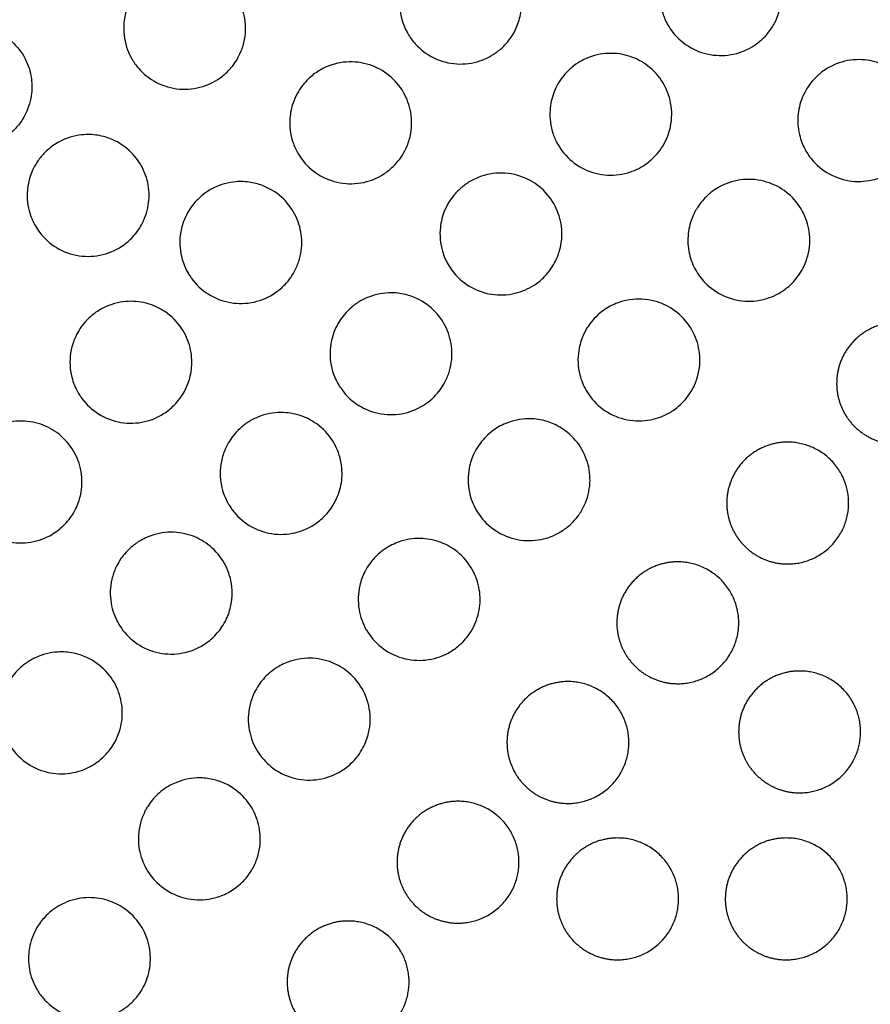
# Model space of a CAD drawing. Header units: millimetres. Extents: x -125 to 375, y 0 to 433.
# Tile 6 of 29: x 67 to 109, y 82 to 131. Entities that reach past the tile are written whole.
import ezdxf

# ---------------------------------------------------------------- set-up
doc = ezdxf.new("R2010")
doc.units = ezdxf.units.MM
doc.layers.add('Make2D$Visible$Curves', color=7, linetype='Continuous', true_color=0x000000)

msp = doc.modelspace()

# ---------------------------------------------------------------- linework, layer by layer
at = {"layer": 'Make2D$Visible$Curves', "color": 18, "lineweight": -3, "true_color": 0x000000}
for points, knots in [([(98.91, 130.28), (98.804, 130.464), (98.717, 130.66), (98.547, 131.189), (98.499, 131.531), (98.519, 132.181), (98.576, 132.486), (98.743, 132.959), (98.825, 133.135), (99.005, 133.441), (99.099, 133.575), (99.321, 133.841), (99.451, 133.971), (99.723, 134.197), (99.862, 134.293), (100.008, 134.378), (100.102, 134.432), (100.199, 134.481), (100.652, 134.681), (101.033, 134.767), (101.42, 134.778), (101.762, 134.788), (102.104, 134.74), (102.725, 134.539), (103.004, 134.398), (103.564, 133.997), (103.827, 133.72), (104.226, 133.099), (104.365, 132.765), (104.525, 132.021), (104.53, 131.616), (104.407, 130.966), (104.326, 130.719), (104.137, 130.323), (104.046, 130.169), (103.845, 129.891), (103.737, 129.765), (103.478, 129.508), (103.321, 129.381), (102.886, 129.096), (102.593, 128.965), (101.911, 128.782), (101.52, 128.755), (100.743, 128.852), (100.364, 128.978), (99.689, 129.364), (99.396, 129.615), (99.066, 130.03), (98.984, 130.152), (98.91, 130.28)], [12.738674, 12.738674, 12.738674, 12.738674, 13.38312, 13.38312, 14.416237, 14.416237, 15.347744, 15.347744, 15.931081, 15.931081, 16.421909, 16.421909, 16.977187, 16.977187, 17.486502, 17.486502, 17.486502, 17.814024, 17.814024, 18.977739, 18.977739, 18.977739, 20.007799, 20.007799, 20.941975, 20.941975, 22.081662, 22.081662, 23.166058, 23.166058, 24.377973, 24.377973, 25.162488, 25.162488, 25.70173, 25.70173, 26.198558, 26.198558, 26.804713, 26.804713, 27.764721, 27.764721, 28.932194, 28.932194, 30.119519, 30.119519, 31.27179, 31.27179, 31.716414, 31.716414, 31.716414, 31.716414]), ([(86.107, 129.859), (86.032, 129.989), (85.967, 130.125), (85.765, 130.638), (85.695, 131.038), (85.713, 131.722), (85.761, 132.003), (85.903, 132.446), (85.973, 132.612), (86.132, 132.91), (86.217, 133.042), (86.42, 133.312), (86.542, 133.446), (86.837, 133.717), (87.015, 133.848), (87.205, 133.957), (87.261, 133.99), (87.318, 134.02), (87.723, 134.22), (88.1, 134.323), (88.486, 134.351), (88.839, 134.377), (89.194, 134.34), (89.844, 134.153), (90.137, 134.015), (90.712, 133.62), (90.979, 133.351), (91.389, 132.745), (91.535, 132.417), (91.714, 131.681), (91.73, 131.277), (91.628, 130.639), (91.559, 130.402), (91.395, 130.02), (91.315, 129.87), (91.137, 129.595), (91.04, 129.47), (90.804, 129.207), (90.658, 129.074), (90.246, 128.766), (89.961, 128.616), (89.29, 128.392), (88.902, 128.341), (88.121, 128.39), (87.735, 128.493), (87.038, 128.836), (86.73, 129.069), (86.334, 129.509), (86.211, 129.678), (86.107, 129.859)], [12.867153, 12.867153, 12.867153, 12.867153, 13.320497, 13.320497, 14.530155, 14.530155, 15.3866, 15.3866, 15.931766, 15.931766, 16.405062, 16.405062, 16.95134, 16.95134, 17.613954, 17.613954, 17.613954, 17.810011, 17.810011, 18.975244, 18.975244, 18.975244, 20.040177, 20.040177, 21.008772, 21.008772, 22.138879, 22.138879, 23.212785, 23.212785, 24.421963, 24.421963, 25.163843, 25.163843, 25.676034, 25.676034, 26.152814, 26.152814, 26.743978, 26.743978, 27.706177, 27.706177, 28.873851, 28.873851, 30.061327, 30.061327, 31.211112, 31.211112, 31.842397, 31.842397, 31.842397, 31.842397]), ([(72.525, 128.616), (72.444, 128.756), (72.375, 128.902), (72.175, 129.427), (72.11, 129.826), (72.134, 130.474), (72.174, 130.72), (72.29, 131.117), (72.349, 131.271), (72.485, 131.554), (72.56, 131.683), (72.746, 131.956), (72.862, 132.096), (73.177, 132.416), (73.391, 132.58), (73.623, 132.714), (73.642, 132.726), (73.662, 132.737), (74.021, 132.934), (74.394, 133.052), (74.779, 133.096), (75.173, 133.142), (75.572, 133.109), (76.303, 132.898), (76.631, 132.735), (77.218, 132.295), (77.469, 132.021), (77.851, 131.412), (77.983, 131.086), (78.139, 130.356), (78.144, 129.955), (78.033, 129.361), (77.974, 129.161), (77.835, 128.826), (77.765, 128.688), (77.606, 128.426), (77.517, 128.302), (77.288, 128.03), (77.142, 127.888), (76.695, 127.535), (76.368, 127.362), (75.646, 127.136), (75.254, 127.094), (74.47, 127.161), (74.087, 127.273), (73.402, 127.63), (73.104, 127.865), (72.732, 128.294), (72.62, 128.45), (72.525, 128.616)], [12.994815, 12.994815, 12.994815, 12.994815, 13.48189, 13.48189, 14.687058, 14.687058, 15.436835, 15.436835, 15.934243, 15.934243, 16.384984, 16.384984, 16.931498, 16.931498, 17.740515, 17.740515, 17.740515, 17.80897, 17.80897, 18.977117, 18.977117, 18.977117, 20.170503, 20.170503, 21.265292, 21.265292, 22.374923, 22.374923, 23.427314, 23.427314, 24.624787, 24.624787, 25.252865, 25.252865, 25.718651, 25.718651, 26.178538, 26.178538, 26.791129, 26.791129, 27.896609, 27.896609, 29.072411, 29.072411, 30.262817, 30.262817, 31.39374, 31.39374, 31.971932, 31.971932, 31.971932, 31.971932]), ([(63.109, 129.837), (63.445, 130.03), (63.816, 130.157), (64.201, 130.21), (64.452, 130.244), (64.707, 130.247), (65.193, 130.189), (65.422, 130.134), (66, 129.922), (66.33, 129.723), (66.881, 129.227), (67.104, 128.94), (67.427, 128.318), (67.531, 127.991), (67.625, 127.323), (67.616, 126.987), (67.516, 126.479), (67.464, 126.302), (67.343, 125.998), (67.281, 125.869), (67.134, 125.613), (67.049, 125.488), (66.82, 125.2), (66.667, 125.045), (66.191, 124.659), (65.838, 124.473), (65.082, 124.249), (64.688, 124.213), (63.902, 124.295), (63.519, 124.414), (62.844, 124.782), (62.554, 125.019), (62.2, 125.438), (62.098, 125.584), (62.01, 125.737), (61.924, 125.885), (61.852, 126.04), (61.655, 126.574), (61.593, 126.971), (61.62, 127.591), (61.654, 127.81), (61.752, 128.171), (61.803, 128.314), (61.923, 128.584), (61.99, 128.71), (62.162, 128.984), (62.272, 129.128), (62.601, 129.488), (62.842, 129.682), (63.108, 129.836)], [-1.171342, -1.171342, -1.171342, -1.171342, 0, 0, 0, 0.764612, 0.764612, 1.471994, 1.471994, 2.618111, 2.618111, 3.702223, 3.702223, 4.72782, 4.72782, 5.734738, 5.734738, 6.289021, 6.289021, 6.721961, 6.721961, 7.177931, 7.177931, 7.83345, 7.83345, 9.026817, 9.026817, 10.208409, 10.208409, 11.403856, 11.403856, 12.519735, 12.519735, 13.054739, 13.054739, 13.054739, 13.568858, 13.568858, 14.768653, 14.768653, 15.436478, 15.436478, 15.895317, 15.895317, 16.326424, 16.326424, 16.87227, 16.87227, 17.79924, 17.79924, 17.79924, 17.79924]), ([(80.698, 123.965), (80.596, 124.141), (80.513, 124.327), (80.322, 124.9), (80.274, 125.302), (80.326, 125.957), (80.378, 126.209), (80.518, 126.609), (80.586, 126.762), (80.738, 127.039), (80.82, 127.165), (81.018, 127.425), (81.139, 127.557), (81.431, 127.825), (81.607, 127.954), (81.796, 128.063), (81.851, 128.095), (81.907, 128.125), (82.31, 128.325), (82.686, 128.428), (83.072, 128.457), (83.465, 128.486), (83.861, 128.438), (84.578, 128.201), (84.897, 128.027), (85.466, 127.569), (85.71, 127.285), (86.07, 126.659), (86.191, 126.327), (86.32, 125.585), (86.309, 125.179), (86.17, 124.578), (86.099, 124.375), (85.941, 124.041), (85.863, 123.905), (85.69, 123.65), (85.594, 123.53), (85.352, 123.271), (85.2, 123.137), (84.745, 122.814), (84.421, 122.661), (83.701, 122.467), (83.309, 122.44), (82.53, 122.538), (82.151, 122.664), (81.48, 123.047), (81.19, 123.295), (80.859, 123.708), (80.774, 123.834), (80.698, 123.965)], [12.875097, 12.875097, 12.875097, 12.875097, 13.488585, 13.488585, 14.697319, 14.697319, 15.470929, 15.470929, 15.975571, 15.975571, 16.426242, 16.426242, 16.964454, 16.964454, 17.622131, 17.622131, 17.622131, 17.814557, 17.814557, 18.977613, 18.977613, 18.977613, 20.165808, 20.165808, 21.248765, 21.248765, 22.364978, 22.364978, 23.42391, 23.42391, 24.637105, 24.637105, 25.284381, 25.284381, 25.754963, 25.754963, 26.216577, 26.216577, 26.825549, 26.825549, 27.897814, 27.897814, 29.06942, 29.06942, 30.258488, 30.258488, 31.394998, 31.394998, 31.852709, 31.852709, 31.852709, 31.852709]), ([(93.501, 124.385), (93.404, 124.553), (93.324, 124.73), (93.131, 125.294), (93.078, 125.696), (93.127, 126.385), (93.189, 126.669), (93.355, 127.11), (93.434, 127.274), (93.608, 127.564), (93.699, 127.691), (93.914, 127.948), (94.04, 128.075), (94.31, 128.299), (94.451, 128.398), (94.599, 128.483), (94.691, 128.536), (94.786, 128.585), (95.236, 128.784), (95.615, 128.871), (96.001, 128.884), (96.359, 128.895), (96.717, 128.843), (97.364, 128.625), (97.652, 128.472), (98.211, 128.049), (98.466, 127.767), (98.847, 127.14), (98.977, 126.804), (99.121, 126.06), (99.117, 125.654), (98.982, 125.019), (98.901, 124.784), (98.716, 124.409), (98.628, 124.263), (98.437, 123.998), (98.335, 123.878), (98.087, 123.63), (97.938, 123.507), (97.518, 123.223), (97.232, 123.09), (96.559, 122.896), (96.17, 122.861), (95.393, 122.943), (95.012, 123.061), (94.329, 123.433), (94.03, 123.679), (93.68, 124.104), (93.584, 124.241), (93.501, 124.385)], [12.749094, 12.749094, 12.749094, 12.749094, 13.334908, 13.334908, 14.547693, 14.547693, 15.420448, 15.420448, 15.969157, 15.969157, 16.440782, 16.440782, 16.97997, 16.97997, 17.4979, 17.4979, 17.4979, 17.818797, 17.818797, 18.979634, 18.979634, 18.979634, 20.057071, 20.057071, 21.032852, 21.032852, 22.167192, 22.167192, 23.244984, 23.244984, 24.457221, 24.457221, 25.206643, 25.206643, 25.719366, 25.719366, 26.193141, 26.193141, 26.77642, 26.77642, 27.719834, 27.719834, 28.883965, 28.883965, 30.070662, 30.070662, 31.225187, 31.225187, 31.728728, 31.728728, 31.728728, 31.728728]), ([(105.704, 124.076), (105.578, 124.293), (105.48, 124.526), (105.32, 125.098), (105.285, 125.442), (105.331, 126.099), (105.402, 126.408), (105.593, 126.881), (105.684, 127.053), (105.879, 127.353), (105.979, 127.482), (106.212, 127.736), (106.346, 127.858), (106.59, 128.043), (106.694, 128.112), (106.802, 128.174), (106.928, 128.247), (107.06, 128.311), (107.555, 128.507), (107.937, 128.579), (108.323, 128.576), (108.67, 128.573), (109.015, 128.511), (109.634, 128.282), (109.91, 128.128), (110.454, 127.7), (110.705, 127.411), (111.077, 126.771), (111.2, 126.429), (111.327, 125.678), (111.313, 125.272), (111.16, 124.627), (111.066, 124.381), (110.856, 123.993), (110.758, 123.844), (110.545, 123.577), (110.433, 123.458), (110.165, 123.217), (110.006, 123.099), (109.568, 122.839), (109.277, 122.722), (108.596, 122.565), (108.206, 122.553), (107.434, 122.677), (107.061, 122.816), (106.398, 123.226), (106.113, 123.489), (105.82, 123.887), (105.759, 123.98), (105.704, 124.076)], [12.634187, 12.634187, 12.634187, 12.634187, 13.393836, 13.393836, 14.43019, 14.43019, 15.382964, 15.382964, 15.969953, 15.969953, 16.462182, 16.462182, 17.008811, 17.008811, 17.384561, 17.384561, 17.384561, 17.825521, 17.825521, 18.985113, 18.985113, 18.985113, 20.029733, 20.029733, 20.972755, 20.972755, 22.117017, 22.117017, 23.205156, 23.205156, 24.41999, 24.41999, 25.211949, 25.211949, 25.750307, 25.750307, 26.242105, 26.242105, 26.837538, 26.837538, 27.775167, 27.775167, 28.939268, 28.939268, 30.126555, 30.126555, 31.284698, 31.284698, 31.6193, 31.6193, 31.6193, 31.6193]), ([(67.775, 120.389), (67.667, 120.576), (67.579, 120.774), (67.392, 121.362), (67.349, 121.762), (67.405, 122.382), (67.45, 122.601), (67.565, 122.958), (67.623, 123.098), (67.754, 123.359), (67.826, 123.48), (68.006, 123.741), (68.119, 123.877), (68.431, 124.191), (68.642, 124.354), (68.873, 124.487), (68.9, 124.503), (68.928, 124.519), (69.297, 124.716), (69.67, 124.831), (70.055, 124.872), (70.32, 124.9), (70.588, 124.893), (71.094, 124.811), (71.331, 124.742), (71.907, 124.495), (72.226, 124.279), (72.75, 123.754), (72.957, 123.455), (73.246, 122.816), (73.333, 122.484), (73.39, 121.812), (73.363, 121.477), (73.236, 120.976), (73.176, 120.804), (73.041, 120.51), (72.972, 120.385), (72.815, 120.141), (72.726, 120.022), (72.487, 119.75), (72.329, 119.605), (71.839, 119.242), (71.478, 119.072), (70.714, 118.883), (70.319, 118.864), (69.538, 118.98), (69.16, 119.116), (68.501, 119.515), (68.222, 119.765), (67.914, 120.164), (67.841, 120.275), (67.775, 120.389)], [12.96302, 12.96302, 12.96302, 12.96302, 13.615322, 13.615322, 14.818006, 14.818006, 15.491672, 15.491672, 15.948312, 15.948312, 16.372974, 16.372974, 16.905496, 16.905496, 17.708151, 17.708151, 17.708151, 17.804994, 17.804994, 18.970605, 18.970605, 18.970605, 19.774151, 19.774151, 20.512855, 20.512855, 21.659387, 21.659387, 22.744911, 22.744911, 23.771375, 23.771375, 24.778401, 24.778401, 25.328164, 25.328164, 25.75573, 25.75573, 26.204804, 26.204804, 26.849395, 26.849395, 28.041692, 28.041692, 29.22, 29.22, 30.416503, 30.416503, 31.53444, 31.53444, 31.933625, 31.933625, 31.933625, 31.933625]), ([(88.092, 118.491), (87.974, 118.695), (87.881, 118.912), (87.7, 119.524), (87.664, 119.928), (87.739, 120.593), (87.805, 120.854), (87.967, 121.261), (88.043, 121.413), (88.21, 121.685), (88.297, 121.805), (88.503, 122.052), (88.626, 122.175), (88.894, 122.4), (89.038, 122.501), (89.19, 122.589), (89.28, 122.641), (89.372, 122.688), (89.817, 122.887), (90.195, 122.975), (90.58, 122.989), (90.788, 122.997), (90.996, 122.983), (91.389, 122.915), (91.574, 122.864), (92.092, 122.668), (92.405, 122.479), (92.955, 121.993), (93.186, 121.697), (93.518, 121.053), (93.623, 120.714), (93.717, 119.967), (93.687, 119.564), (93.519, 118.968), (93.437, 118.765), (93.259, 118.434), (93.175, 118.302), (92.989, 118.057), (92.888, 117.943), (92.638, 117.701), (92.484, 117.578), (92.033, 117.286), (91.717, 117.151), (91.007, 116.983), (90.616, 116.967), (89.842, 117.086), (89.468, 117.223), (88.805, 117.626), (88.521, 117.884), (88.22, 118.285), (88.153, 118.386), (88.092, 118.491)], [-4.748219, -4.748219, -4.748219, -4.748219, -4.036375, -4.036375, -2.824074, -2.824074, -2.015217, -2.015217, -1.501911, -1.501911, -1.053798, -1.053798, -0.530575, -0.530575, 0, 0, 0, 0.311417, 0.311417, 1.469203, 1.469203, 1.469203, 2.094452, 2.094452, 2.669582, 2.669582, 3.759551, 3.759551, 4.880709, 4.880709, 5.943988, 5.943988, 7.15238, 7.15238, 7.813655, 7.813655, 8.28602, 8.28602, 8.742419, 8.742419, 9.335055, 9.335055, 10.362102, 10.362102, 11.528675, 11.528675, 12.716712, 12.716712, 13.860884, 13.860884, 14.227506, 14.227506, 14.227506, 14.227506]), ([(100.295, 118.182), (100.146, 118.439), (100.036, 118.718), (99.893, 119.339), (99.874, 119.68), (99.945, 120.311), (100.021, 120.598), (100.211, 121.038), (100.298, 121.199), (100.486, 121.48), (100.583, 121.602), (100.807, 121.845), (100.937, 121.963), (101.177, 122.146), (101.283, 122.216), (101.393, 122.28), (101.516, 122.351), (101.644, 122.413), (102.132, 122.609), (102.513, 122.682), (102.898, 122.682), (103.293, 122.681), (103.683, 122.602), (104.375, 122.314), (104.676, 122.12), (105.211, 121.623), (105.435, 121.318), (105.751, 120.66), (105.847, 120.315), (105.917, 119.562), (105.874, 119.16), (105.684, 118.557), (105.589, 118.345), (105.386, 118.005), (105.291, 117.871), (105.083, 117.626), (104.973, 117.514), (104.702, 117.28), (104.537, 117.164), (104.066, 116.9), (103.745, 116.785), (103.029, 116.66), (102.638, 116.667), (101.872, 116.833), (101.506, 116.992), (100.869, 117.435), (100.6, 117.71), (100.357, 118.078), (100.325, 118.129), (100.295, 118.182)], [-4.750401, -4.750401, -4.750401, -4.750401, -3.849624, -3.849624, -2.825573, -2.825573, -1.931615, -1.931615, -1.379461, -1.379461, -0.911359, -0.911359, -0.382913, -0.382913, 0, 0, 0, 0.428461, 0.428461, 1.584381, 1.584381, 1.584381, 2.771523, 2.771523, 3.840191, 3.840191, 4.971229, 4.971229, 6.044741, 6.044741, 7.256588, 7.256588, 7.955499, 7.955499, 8.451406, 8.451406, 8.925314, 8.925314, 9.530529, 9.530529, 10.550251, 10.550251, 11.716837, 11.716837, 12.906004, 12.906004, 14.054088, 14.054088, 14.236807, 14.236807, 14.236807, 14.236807]), ([(75.289, 118.071), (75.168, 118.28), (75.073, 118.503), (74.894, 119.12), (74.861, 119.523), (74.935, 120.153), (74.989, 120.382), (75.124, 120.749), (75.189, 120.891), (75.333, 121.151), (75.411, 121.27), (75.602, 121.522), (75.719, 121.652), (76.012, 121.923), (76.193, 122.057), (76.387, 122.169), (76.441, 122.2), (76.495, 122.229), (76.896, 122.428), (77.271, 122.532), (77.655, 122.562), (77.899, 122.58), (78.143, 122.57), (78.605, 122.492), (78.821, 122.43), (79.385, 122.198), (79.71, 121.984), (80.246, 121.459), (80.458, 121.159), (80.756, 120.514), (80.845, 120.179), (80.907, 119.474), (80.874, 119.109), (80.723, 118.575), (80.654, 118.395), (80.503, 118.095), (80.428, 117.97), (80.261, 117.73), (80.167, 117.615), (79.923, 117.358), (79.767, 117.224), (79.278, 116.884), (78.918, 116.727), (78.157, 116.557), (77.763, 116.548), (76.988, 116.681), (76.615, 116.825), (75.965, 117.237), (75.689, 117.494), (75.403, 117.884), (75.344, 117.976), (75.289, 118.071)], [12.877276, 12.877276, 12.877276, 12.877276, 13.606741, 13.606741, 14.813388, 14.813388, 15.521857, 15.521857, 15.99186, 15.99186, 16.420413, 16.420413, 16.946137, 16.946137, 17.623484, 17.623484, 17.623484, 17.810693, 17.810693, 18.971709, 18.971709, 18.971709, 19.706182, 19.706182, 20.38001, 20.38001, 21.539246, 21.539246, 22.637512, 22.637512, 23.67686, 23.67686, 24.773013, 24.773013, 25.352095, 25.352095, 25.789551, 25.789551, 26.236326, 26.236326, 26.856523, 26.856523, 28.029457, 28.029457, 29.20386, 29.20386, 30.39369, 30.39369, 31.519092, 31.519092, 31.848985, 31.848985, 31.848985, 31.848985]), ([(82.683, 112.597), (82.54, 112.844), (82.433, 113.111), (82.271, 113.78), (82.256, 114.184), (82.36, 114.819), (82.428, 115.053), (82.585, 115.42), (82.658, 115.56), (82.817, 115.813), (82.9, 115.927), (83.101, 116.164), (83.222, 116.284), (83.486, 116.506), (83.63, 116.607), (83.781, 116.695), (83.867, 116.744), (83.956, 116.79), (84.396, 116.988), (84.772, 117.078), (85.156, 117.094), (85.405, 117.104), (85.655, 117.084), (86.123, 116.985), (86.339, 116.913), (86.897, 116.654), (87.213, 116.424), (87.726, 115.873), (87.925, 115.561), (88.192, 114.901), (88.265, 114.56), (88.294, 113.844), (88.239, 113.473), (88.056, 112.939), (87.976, 112.763), (87.806, 112.47), (87.725, 112.35), (87.544, 112.122), (87.445, 112.014), (87.192, 111.775), (87.031, 111.651), (86.538, 111.346), (86.181, 111.21), (85.425, 111.075), (85.033, 111.082), (84.265, 111.246), (83.899, 111.405), (83.264, 111.844), (82.998, 112.114), (82.752, 112.482), (82.717, 112.539), (82.683, 112.597)], [-4.748044, -4.748044, -4.748044, -4.748044, -3.884169, -3.884169, -2.673614, -2.673614, -1.941911, -1.941911, -1.46688, -1.46688, -1.041317, -1.041317, -0.528464, -0.528464, 0, 0, 0, 0.299587, 0.299587, 1.454185, 1.454185, 1.454185, 2.205362, 2.205362, 2.889967, 2.889967, 4.054579, 4.054579, 5.158636, 5.158636, 6.202845, 6.202845, 7.323913, 7.323913, 7.907948, 7.907948, 8.34466, 8.34466, 8.786796, 8.786796, 9.394934, 9.394934, 10.534311, 10.534311, 11.704823, 11.704823, 12.894429, 12.894429, 14.026193, 14.026193, 14.227756, 14.227756, 14.227756, 14.227756]), ([(69.88, 112.176), (69.741, 112.416), (69.637, 112.675), (69.471, 113.331), (69.452, 113.734), (69.545, 114.34), (69.599, 114.547), (69.727, 114.882), (69.789, 115.014), (69.925, 115.258), (69.999, 115.371), (70.182, 115.615), (70.296, 115.742), (70.589, 116.019), (70.777, 116.158), (70.978, 116.274), (71.03, 116.304), (71.083, 116.333), (71.481, 116.532), (71.855, 116.636), (72.238, 116.667), (72.569, 116.693), (72.902, 116.665), (73.518, 116.507), (73.798, 116.387), (74.375, 116.03), (74.655, 115.774), (75.093, 115.189), (75.254, 114.869), (75.45, 114.208), (75.49, 113.873), (75.462, 113.251), (75.407, 112.965), (75.258, 112.536), (75.191, 112.385), (75.048, 112.122), (74.976, 112.009), (74.809, 111.782), (74.713, 111.67), (74.452, 111.406), (74.277, 111.265), (73.759, 110.935), (73.392, 110.792), (72.622, 110.654), (72.227, 110.661), (71.457, 110.828), (71.09, 110.987), (70.46, 111.425), (70.198, 111.692), (69.952, 112.057), (69.915, 112.116), (69.88, 112.176)], [-4.745943, -4.745943, -4.745943, -4.745943, -3.909115, -3.909115, -2.705643, -2.705643, -2.060089, -2.060089, -1.623395, -1.623395, -1.216221, -1.216221, -0.70215, -0.70215, 0, 0, 0, 0.181168, 0.181168, 1.340413, 1.340413, 1.340413, 2.339328, 2.339328, 3.250118, 3.250118, 4.380486, 4.380486, 5.450589, 5.450589, 6.459345, 6.459345, 7.332177, 7.332177, 7.830675, 7.830675, 8.235342, 8.235342, 8.679636, 8.679636, 9.355147, 9.355147, 10.530906, 10.530906, 11.708204, 11.708204, 12.900025, 12.900025, 14.014477, 14.014477, 14.22502, 14.22502, 14.22502, 14.22502]), ([(94.886, 112.287), (94.746, 112.529), (94.641, 112.79), (94.476, 113.452), (94.458, 113.858), (94.564, 114.527), (94.644, 114.791), (94.83, 115.196), (94.914, 115.345), (95.094, 115.606), (95.185, 115.72), (95.399, 115.951), (95.525, 116.065), (95.763, 116.248), (95.871, 116.32), (95.984, 116.385), (96.102, 116.454), (96.225, 116.514), (96.707, 116.71), (97.086, 116.785), (97.469, 116.787), (97.685, 116.788), (97.899, 116.766), (98.303, 116.68), (98.491, 116.62), (99.012, 116.395), (99.322, 116.187), (99.853, 115.665), (100.068, 115.356), (100.365, 114.694), (100.452, 114.349), (100.505, 113.597), (100.452, 113.196), (100.252, 112.609), (100.158, 112.409), (99.962, 112.089), (99.87, 111.962), (99.672, 111.73), (99.567, 111.623), (99.309, 111.398), (99.152, 111.286), (98.696, 111.023), (98.382, 110.905), (97.675, 110.768), (97.285, 110.769), (96.518, 110.92), (96.149, 111.072), (95.503, 111.502), (95.228, 111.773), (94.967, 112.152), (94.925, 112.219), (94.886, 112.287)], [-4.750823, -4.750823, -4.750823, -4.750823, -3.905154, -3.905154, -2.689421, -2.689421, -1.859815, -1.859815, -1.343373, -1.343373, -0.90341, -0.90341, -0.393298, -0.393298, 0, 0, 0, 0.412695, 0.412695, 1.564497, 1.564497, 1.564497, 2.212263, 2.212263, 2.804043, 2.804043, 3.920496, 3.920496, 5.046133, 5.046133, 6.112636, 6.112636, 7.323736, 7.323736, 7.988113, 7.988113, 8.458133, 8.458133, 8.908918, 8.908918, 9.490273, 9.490273, 10.492816, 10.492816, 11.655681, 11.655681, 12.84392, 12.84392, 13.994349, 13.994349, 14.232677, 14.232677, 14.232677, 14.232677]), ([(77.274, 106.702), (77.112, 106.982), (76.997, 107.287), (76.853, 107.997), (76.852, 108.401), (76.975, 109.011), (77.043, 109.223), (77.193, 109.56), (77.263, 109.689), (77.413, 109.925), (77.492, 110.033), (77.685, 110.262), (77.801, 110.379), (78.066, 110.604), (78.215, 110.709), (78.372, 110.8), (78.454, 110.848), (78.539, 110.891), (78.973, 111.09), (79.348, 111.181), (79.73, 111.199), (80.058, 111.214), (80.386, 111.176), (80.987, 111.003), (81.258, 110.879), (81.825, 110.511), (82.1, 110.246), (82.527, 109.645), (82.68, 109.318), (82.858, 108.646), (82.889, 108.309), (82.84, 107.665), (82.769, 107.363), (82.59, 106.92), (82.513, 106.768), (82.353, 106.51), (82.275, 106.401), (82.099, 106.186), (82, 106.082), (81.737, 105.843), (81.566, 105.717), (81.044, 105.413), (80.669, 105.283), (79.893, 105.177), (79.5, 105.2), (78.736, 105.397), (78.374, 105.573), (77.76, 106.039), (77.508, 106.318), (77.3, 106.658), (77.287, 106.68), (77.274, 106.702)], [-4.747683, -4.747683, -4.747683, -4.747683, -3.771487, -3.771487, -2.563457, -2.563457, -1.892542, -1.892542, -1.450537, -1.450537, -1.047246, -1.047246, -0.549356, -0.549356, 0, 0, 0, 0.285989, 0.285989, 1.437301, 1.437301, 1.437301, 2.424732, 2.424732, 3.316615, 3.316615, 4.457082, 4.457082, 5.537211, 5.537211, 6.554559, 6.554559, 7.485765, 7.485765, 7.998323, 7.998323, 8.402887, 8.402887, 8.835638, 8.835638, 9.473913, 9.473913, 10.656447, 10.656447, 11.829668, 11.829668, 13.028305, 13.028305, 14.1498, 14.1498, 14.227684, 14.227684, 14.227684, 14.227684]), ([(64.471, 106.282), (64.308, 106.564), (64.192, 106.871), (64.052, 107.567), (64.05, 107.954), (64.155, 108.52), (64.208, 108.705), (64.328, 109.008), (64.386, 109.13), (64.514, 109.358), (64.583, 109.466), (64.759, 109.703), (64.869, 109.828), (65.165, 110.112), (65.359, 110.259), (65.569, 110.38), (65.619, 110.409), (65.67, 110.437), (66.066, 110.635), (66.439, 110.74), (66.822, 110.772), (67.192, 110.802), (67.565, 110.764), (68.247, 110.562), (68.554, 110.411), (69.13, 109.994), (69.387, 109.722), (69.779, 109.117), (69.916, 108.792), (70.083, 108.061), (70.093, 107.657), (69.986, 107.045), (69.923, 106.832), (69.784, 106.498), (69.721, 106.371), (69.584, 106.142), (69.513, 106.038), (69.342, 105.818), (69.239, 105.705), (68.935, 105.418), (68.719, 105.262), (68.153, 104.959), (67.79, 104.845), (67.025, 104.757), (66.63, 104.788), (65.875, 105.002), (65.523, 105.181), (64.928, 105.649), (64.684, 105.926), (64.488, 106.253), (64.479, 106.268), (64.471, 106.282)], [-4.745626, -4.745626, -4.745626, -4.745626, -3.763589, -3.763589, -2.607178, -2.607178, -2.02702, -2.02702, -1.622332, -1.622332, -1.235821, -1.235821, -0.732464, -0.732464, 0, 0, 0, 0.175157, 0.175157, 1.333069, 1.333069, 1.333069, 2.450681, 2.450681, 3.472516, 3.472516, 4.588387, 4.588387, 5.642765, 5.642765, 6.849684, 6.849684, 7.517438, 7.517438, 7.943367, 7.943367, 8.32352, 8.32352, 8.784376, 8.784376, 9.584038, 9.584038, 10.719624, 10.719624, 11.901087, 11.901087, 13.077327, 13.077327, 14.17758, 14.17758, 14.227472, 14.227472, 14.227472, 14.227472]), ([(89.477, 106.393), (89.319, 106.667), (89.205, 106.964), (89.057, 107.668), (89.054, 108.074), (89.18, 108.721), (89.261, 108.965), (89.443, 109.341), (89.524, 109.48), (89.696, 109.726), (89.784, 109.834), (89.99, 110.056), (90.11, 110.166), (90.346, 110.348), (90.458, 110.424), (90.575, 110.491), (90.688, 110.556), (90.805, 110.614), (91.279, 110.81), (91.655, 110.888), (92.037, 110.893), (92.297, 110.896), (92.557, 110.865), (93.037, 110.744), (93.257, 110.66), (93.809, 110.371), (94.116, 110.126), (94.604, 109.548), (94.787, 109.226), (95.022, 108.551), (95.079, 108.206), (95.071, 107.48), (94.995, 107.106), (94.777, 106.575), (94.686, 106.403), (94.5, 106.121), (94.412, 106.006), (94.222, 105.792), (94.119, 105.692), (93.863, 105.476), (93.704, 105.366), (93.222, 105.097), (92.879, 104.98), (92.14, 104.869), (91.749, 104.885), (90.988, 105.069), (90.626, 105.237), (90, 105.693), (89.739, 105.972), (89.517, 106.325), (89.496, 106.359), (89.477, 106.393)], [-4.75062, -4.75062, -4.75062, -4.75062, -3.794421, -3.794421, -2.579371, -2.579371, -1.803775, -1.803775, -1.319394, -1.319394, -0.898667, -0.898667, -0.406865, -0.406865, 0, 0, 0, 0.394027, 0.394027, 1.541203, 1.541203, 1.541203, 2.323421, 2.323421, 3.029748, 3.029748, 4.200408, 4.200408, 5.310392, 5.310392, 6.358941, 6.358941, 7.504349, 7.504349, 8.091313, 8.091313, 8.525366, 8.525366, 8.955843, 8.955843, 9.53646, 9.53646, 10.618122, 10.618122, 11.783401, 11.783401, 12.973094, 12.973094, 14.114834, 14.114834, 14.232976, 14.232976, 14.232976, 14.232976]), ([(71.865, 100.808), (71.859, 100.818), (71.853, 100.829), (71.678, 101.141), (71.562, 101.469), (71.439, 102.205), (71.452, 102.609), (71.591, 103.195), (71.657, 103.387), (71.8, 103.694), (71.865, 103.813), (72.007, 104.034), (72.082, 104.136), (72.266, 104.356), (72.378, 104.47), (72.643, 104.7), (72.799, 104.811), (72.963, 104.906), (73.041, 104.951), (73.121, 104.992), (73.549, 105.19), (73.922, 105.283), (74.303, 105.304), (74.67, 105.323), (75.037, 105.275), (75.701, 105.06), (75.998, 104.907), (76.562, 104.484), (76.817, 104.205), (77.201, 103.586), (77.332, 103.254), (77.483, 102.514), (77.484, 102.108), (77.356, 101.476), (77.279, 101.245), (77.113, 100.892), (77.04, 100.765), (76.89, 100.539), (76.814, 100.44), (76.638, 100.236), (76.536, 100.134), (76.247, 99.884), (76.05, 99.751), (75.498, 99.466), (75.124, 99.356), (74.351, 99.285), (73.958, 99.325), (73.206, 99.555), (72.855, 99.745), (72.276, 100.224), (72.044, 100.499), (71.865, 100.808)], [-4.747616, -4.747616, -4.747616, -4.747616, -4.711543, -4.711543, -3.668885, -3.668885, -2.460979, -2.460979, -1.849393, -1.849393, -1.439462, -1.439462, -1.057936, -1.057936, -0.574516, -0.574516, 0, 0, 0, 0.271233, 0.271233, 1.419269, 1.419269, 1.419269, 2.52347, 2.52347, 3.519614, 3.519614, 4.647678, 4.647678, 5.714236, 5.714236, 6.927416, 6.927416, 7.662035, 7.662035, 8.103942, 8.103942, 8.480598, 8.480598, 8.916604, 8.916604, 9.630135, 9.630135, 10.790279, 10.790279, 11.966626, 11.966626, 13.154632, 13.154632, 14.230001, 14.230001, 14.230001, 14.230001]), ([(84.068, 100.498), (84.066, 100.502), (84.064, 100.505), (83.887, 100.814), (83.768, 101.148), (83.641, 101.891), (83.654, 102.297), (83.801, 102.918), (83.882, 103.142), (84.057, 103.487), (84.135, 103.615), (84.298, 103.844), (84.381, 103.947), (84.578, 104.158), (84.694, 104.264), (84.928, 104.448), (85.045, 104.526), (85.166, 104.597), (85.273, 104.658), (85.384, 104.714), (85.848, 104.909), (86.222, 104.99), (86.602, 104.998), (86.922, 105.005), (87.24, 104.96), (87.819, 104.783), (88.079, 104.66), (88.637, 104.293), (88.913, 104.022), (89.338, 103.41), (89.488, 103.078), (89.659, 102.397), (89.685, 102.055), (89.621, 101.382), (89.533, 101.054), (89.32, 100.589), (89.233, 100.435), (89.056, 100.18), (88.972, 100.075), (88.788, 99.874), (88.688, 99.778), (88.429, 99.563), (88.265, 99.453), (87.748, 99.173), (87.371, 99.056), (86.596, 98.974), (86.205, 99.009), (85.451, 99.227), (85.097, 99.411), (84.498, 99.892), (84.254, 100.177), (84.068, 100.498)], [-4.750268, -4.750268, -4.750268, -4.750268, -4.739592, -4.739592, -3.675941, -3.675941, -2.462555, -2.462555, -1.745958, -1.745958, -1.294483, -1.294483, -0.896959, -0.896959, -0.423467, -0.423467, 0, 0, 0, 0.372861, 0.372861, 1.514838, 1.514838, 1.514838, 2.476345, 2.476345, 3.335386, 3.335386, 4.489336, 4.489336, 5.582339, 5.582339, 6.610909, 6.610909, 7.62718, 7.62718, 8.159104, 8.159104, 8.563602, 8.563602, 8.982024, 8.982024, 9.576157, 9.576157, 10.752596, 10.752596, 11.920971, 11.920971, 13.112125, 13.112125, 14.233619, 14.233619, 14.233619, 14.233619]), ([(66.456, 94.913), (66.413, 94.988), (66.374, 95.065), (66.193, 95.45), (66.103, 95.78), (66.033, 96.48), (66.064, 96.847), (66.207, 97.375), (66.27, 97.546), (66.403, 97.823), (66.465, 97.933), (66.597, 98.138), (66.668, 98.235), (66.843, 98.447), (66.952, 98.559), (67.218, 98.794), (67.381, 98.912), (67.555, 99.012), (67.628, 99.054), (67.703, 99.093), (68.124, 99.291), (68.496, 99.386), (68.876, 99.408), (69.134, 99.424), (69.392, 99.406), (69.875, 99.309), (70.099, 99.236), (70.662, 98.976), (70.977, 98.748), (71.491, 98.201), (71.69, 97.893), (71.959, 97.239), (72.034, 96.903), (72.069, 96.191), (72.019, 95.821), (71.845, 95.296), (71.771, 95.128), (71.622, 94.857), (71.555, 94.751), (71.411, 94.554), (71.336, 94.462), (71.15, 94.261), (71.035, 94.155), (70.69, 93.882), (70.442, 93.739), (69.828, 93.49), (69.455, 93.416), (68.684, 93.411), (68.294, 93.485), (67.57, 93.778), (67.242, 93.992), (66.765, 94.456), (66.594, 94.675), (66.456, 94.913)], [-4.745769, -4.745769, -4.745769, -4.745769, -4.485667, -4.485667, -3.46292, -3.46292, -2.36145, -2.36145, -1.812321, -1.812321, -1.433624, -1.433624, -1.073472, -1.073472, -0.604086, -0.604086, 0, 0, 0, 0.256008, 0.256008, 1.400939, 1.400939, 1.400939, 2.177106, 2.177106, 2.881735, 2.881735, 4.042119, 4.042119, 5.139577, 5.139577, 6.172135, 6.172135, 7.29007, 7.29007, 7.843441, 7.843441, 8.221463, 8.221463, 8.580575, 8.580575, 9.048254, 9.048254, 9.90694, 9.90694, 11.042464, 11.042464, 12.224028, 12.224028, 13.392063, 13.392063, 14.22519, 14.22519, 14.22519, 14.22519]), ([(78.659, 94.604), (78.636, 94.643), (78.615, 94.683), (78.433, 95.033), (78.328, 95.368), (78.23, 96.111), (78.258, 96.515), (78.423, 97.111), (78.503, 97.314), (78.67, 97.63), (78.744, 97.748), (78.897, 97.961), (78.976, 98.057), (79.164, 98.258), (79.275, 98.361), (79.508, 98.546), (79.63, 98.629), (79.757, 98.702), (79.857, 98.76), (79.961, 98.812), (80.414, 99.008), (80.786, 99.091), (81.164, 99.103), (81.532, 99.114), (81.899, 99.058), (82.556, 98.828), (82.845, 98.67), (83.401, 98.236), (83.653, 97.949), (84.025, 97.315), (84.149, 96.977), (84.282, 96.229), (84.271, 95.822), (84.12, 95.17), (84.027, 94.92), (83.829, 94.553), (83.748, 94.425), (83.583, 94.205), (83.503, 94.111), (83.321, 93.923), (83.219, 93.83), (82.942, 93.612), (82.759, 93.498), (82.216, 93.235), (81.837, 93.135), (81.061, 93.085), (80.671, 93.136), (79.924, 93.387), (79.575, 93.588), (79.03, 94.067), (78.822, 94.322), (78.659, 94.604)], [-4.750311, -4.750311, -4.750311, -4.750311, -4.613541, -4.613541, -3.560932, -3.560932, -2.350234, -2.350234, -1.692211, -1.692211, -1.273, -1.273, -0.898359, -0.898359, -0.44309, -0.44309, 0, 0, 0, 0.349649, 0.349649, 1.485797, 1.485797, 1.485797, 2.593892, 2.593892, 3.578072, 3.578072, 4.718615, 4.718615, 5.797054, 5.797054, 7.015631, 7.015631, 7.818488, 7.818488, 8.27525, 8.27525, 8.648624, 8.648624, 9.063873, 9.063873, 9.711084, 9.711084, 10.878958, 10.878958, 12.050364, 12.050364, 13.250445, 13.250445, 14.236161, 14.236161, 14.236161, 14.236161]), ([(73.25, 88.71), (73.204, 88.789), (73.162, 88.871), (72.979, 89.267), (72.89, 89.602), (72.825, 90.342), (72.869, 90.743), (73.05, 91.31), (73.128, 91.491), (73.285, 91.775), (73.354, 91.882), (73.499, 92.079), (73.574, 92.169), (73.753, 92.362), (73.86, 92.461), (74.092, 92.647), (74.217, 92.732), (74.348, 92.808), (74.441, 92.862), (74.538, 92.911), (74.98, 93.106), (75.349, 93.192), (75.724, 93.207), (75.956, 93.217), (76.189, 93.199), (76.623, 93.116), (76.823, 93.055), (77.378, 92.82), (77.706, 92.597), (78.243, 92.054), (78.453, 91.744), (78.739, 91.084), (78.821, 90.742), (78.867, 89.994), (78.811, 89.594), (78.609, 89.018), (78.519, 88.828), (78.342, 88.537), (78.267, 88.43), (78.112, 88.238), (78.034, 88.152), (77.852, 87.973), (77.746, 87.882), (77.437, 87.654), (77.224, 87.533), (76.645, 87.292), (76.266, 87.214), (75.492, 87.205), (75.104, 87.277), (74.374, 87.567), (74.039, 87.784), (73.558, 88.252), (73.388, 88.471), (73.25, 88.71)], [-4.749643, -4.749643, -4.749643, -4.749643, -4.472478, -4.472478, -3.432734, -3.432734, -2.227827, -2.227827, -1.634445, -1.634445, -1.248636, -1.248636, -0.896283, -0.896283, -0.456261, -0.456261, 0, 0, 0, 0.324898, 0.324898, 1.454549, 1.454549, 1.454549, 2.153621, 2.153621, 2.782792, 2.782792, 3.965612, 3.965612, 5.084313, 5.084313, 6.138255, 6.138255, 7.34921, 7.34921, 7.98205, 7.98205, 8.377028, 8.377028, 8.726061, 8.726061, 9.147399, 9.147399, 9.882766, 9.882766, 11.035332, 11.035332, 12.210602, 12.210602, 13.398762, 13.398762, 14.232837, 14.232837, 14.232837, 14.232837]), ([(67.841, 82.815), (67.751, 82.971), (67.676, 83.135), (67.501, 83.622), (67.442, 83.956), (67.437, 84.648), (67.497, 85.001), (67.678, 85.5), (67.751, 85.659), (67.897, 85.913), (67.962, 86.011), (68.097, 86.193), (68.167, 86.277), (68.337, 86.461), (68.44, 86.557), (68.672, 86.745), (68.803, 86.835), (68.939, 86.913), (69.025, 86.963), (69.113, 87.008), (69.544, 87.203), (69.91, 87.292), (70.282, 87.311), (70.632, 87.33), (70.983, 87.286), (71.614, 87.093), (71.894, 86.957), (72.461, 86.564), (72.73, 86.29), (73.139, 85.673), (73.282, 85.34), (73.438, 84.664), (73.458, 84.327), (73.385, 83.652), (73.29, 83.32), (73.073, 82.87), (72.993, 82.733), (72.839, 82.511), (72.77, 82.423), (72.623, 82.255), (72.546, 82.176), (72.352, 81.999), (72.232, 81.905), (71.854, 81.653), (71.578, 81.524), (70.927, 81.332), (70.549, 81.294), (69.783, 81.362), (69.402, 81.473), (68.71, 81.834), (68.404, 82.078), (68.036, 82.511), (67.931, 82.659), (67.841, 82.815)], [-4.748749, -4.748749, -4.748749, -4.748749, -4.204737, -4.204737, -3.187761, -3.187761, -2.113603, -2.113603, -1.584836, -1.584836, -1.230782, -1.230782, -0.900345, -0.900345, -0.47614, -0.47614, 0, 0, 0, 0.299192, 0.299192, 1.421668, 1.421668, 1.421668, 2.475673, 2.475673, 3.405871, 3.405871, 4.553607, 4.553607, 5.637988, 5.637988, 6.651329, 6.651329, 7.687236, 7.687236, 8.1632, 8.1632, 8.502599, 8.502599, 8.834946, 8.834946, 9.294026, 9.294026, 10.204375, 10.204375, 11.336458, 11.336458, 12.518601, 12.518601, 13.684817, 13.684817, 14.23169, 14.23169, 14.23169, 14.23169])]:
    msp.add_open_spline(points, degree=3, knots=knots, dxfattribs=at)
for points in [[(98.835, 130.418), (98.871, 130.348), (98.91, 130.28)], [(86.032, 129.997), (86.068, 129.927), (86.107, 129.859)], [(93.426, 124.523), (93.462, 124.453), (93.501, 124.385)], [(88.017, 118.629), (88.053, 118.559), (88.092, 118.491)], [(100.22, 118.32), (100.255, 118.25), (100.295, 118.182)], [(75.214, 118.209), (75.25, 118.139), (75.289, 118.071)], [(82.608, 112.735), (82.644, 112.665), (82.683, 112.597)], [(89.402, 106.531), (89.438, 106.461), (89.477, 106.393)], [(102.133, 105.381), (102.169, 105.311), (102.208, 105.243)], [(71.79, 100.946), (71.826, 100.876), (71.865, 100.808)], [(78.584, 94.742), (78.62, 94.672), (78.659, 94.604)], [(91.315, 93.592), (91.351, 93.522), (91.39, 93.454)], [(73.175, 88.848), (73.211, 88.778), (73.25, 88.71)], [(102.061, 85.892), (102.096, 85.822), (102.136, 85.754)], [(67.766, 82.953), (67.802, 82.883), (67.841, 82.815)]]:
    msp.add_rational_spline(points, [0.979325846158, 0.989269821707, 1], degree=2, dxfattribs=at)
for points in [[(107.617, 111.137), (107.215, 111.833), (107.215, 112.637), (107.215, 114.369), (108.715, 115.235), (109.411, 115.637), (110.215, 115.637), (113.215, 115.637), (113.215, 112.637), (113.215, 109.637), (110.215, 109.637), (108.483, 109.637), (107.617, 111.137)], [(102.208, 105.243), (101.806, 105.939), (101.806, 106.743), (101.806, 108.475), (103.306, 109.341), (104.002, 109.743), (104.806, 109.743), (107.806, 109.743), (107.806, 106.743), (107.806, 103.743), (104.806, 103.743), (103.074, 103.743), (102.208, 105.243)], [(96.799, 99.348), (96.397, 100.045), (96.397, 100.848), (96.397, 102.581), (97.897, 103.447), (98.593, 103.848), (99.397, 103.848), (102.397, 103.848), (102.397, 100.848), (102.397, 97.848), (99.397, 97.848), (97.665, 97.848), (96.799, 99.348)], [(102.794, 93.975), (102.392, 94.671), (102.392, 95.475), (102.392, 97.207), (103.892, 98.073), (104.588, 98.475), (105.392, 98.475), (108.392, 98.475), (108.392, 95.475), (108.392, 92.475), (105.392, 92.475), (103.66, 92.475), (102.794, 93.975)], [(91.39, 93.454), (90.988, 94.15), (90.988, 94.954), (90.988, 96.686), (92.488, 97.552), (93.184, 97.954), (93.988, 97.954), (96.988, 97.954), (96.988, 94.954), (96.988, 91.954), (93.988, 91.954), (92.256, 91.954), (91.39, 93.454)], [(85.981, 87.56), (85.579, 88.256), (85.579, 89.06), (85.579, 90.792), (87.079, 91.658), (87.776, 92.06), (88.579, 92.06), (91.579, 92.06), (91.579, 89.06), (91.579, 86.06), (88.579, 86.06), (86.847, 86.06), (85.981, 87.56)], [(93.836, 85.754), (93.434, 86.45), (93.434, 87.254), (93.434, 88.986), (94.934, 89.852), (95.63, 90.254), (96.434, 90.254), (99.434, 90.254), (99.434, 87.254), (99.434, 84.254), (96.434, 84.254), (94.702, 84.254), (93.836, 85.754)], [(102.136, 85.754), (101.734, 86.45), (101.734, 87.254), (101.734, 88.986), (103.234, 89.852), (103.93, 90.254), (104.734, 90.254), (107.734, 90.254), (107.734, 87.254), (107.734, 84.254), (104.734, 84.254), (103.002, 84.254), (102.136, 85.754)], [(80.572, 81.665), (80.17, 82.362), (80.17, 83.165), (80.17, 84.897), (81.67, 85.763), (82.367, 86.165), (83.17, 86.165), (86.17, 86.165), (86.17, 83.165), (86.17, 80.165), (83.17, 80.165), (81.438, 80.165), (80.572, 81.665)]]:
    msp.add_rational_spline(points, [0.868347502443, 0.900099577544, 1, 0.807007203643, 0.868347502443, 0.900099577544, 1, 0.707106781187, 1, 0.707106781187, 1, 0.807007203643, 0.868347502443], degree=2, knots=[16.000643, 16.000643, 16.000643, 18.053177, 18.053177, 21.530077, 21.530077, 23.138962, 23.138962, 29.156688, 29.156688, 35.174414, 35.174414, 39.139605, 39.139605, 39.139605], dxfattribs=at)

doc.saveas('drawing.dxf')
